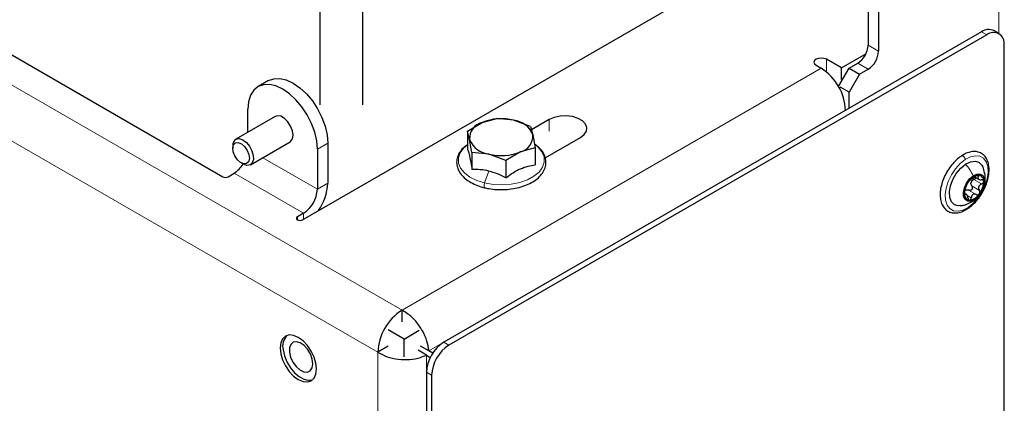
# Model space of a CAD drawing. Header units: millimetres. Extents: x 5 to 418, y 2 to 292.
# Tile 22 of 29: x 273 to 313, y 185 to 201. Entities that reach past the tile are written whole.
import ezdxf

# ---------------------------------------------------------------- set-up
doc = ezdxf.new("R2010")
doc.units = ezdxf.units.MM

msp = doc.modelspace()

# ---------------------------------------------------------------- linework, layer by layer
at = {"color": 7, "linetype": 'Continuous', "lineweight": 18}
for p, q in [((288.1316, 188.6605), (253.3703, 208.7278)), ((312.4561, 208.9086), (312.4561, 199.9383)), ((287.1417, 186.9459), (252.3803, 207.0132)), ((311.749, 200.0084), (311.9611, 199.8859)), ((307.1245, 199.4617), (307.5488, 199.2168)), ((305.4275, 198.4165), (305.4275, 198.8901)), ((307.1245, 198.4819), (306.7002, 198.7268)), ((288.1316, 188.6605), (305.2153, 198.5227)), ((289.2216, 187.0036), (306.2053, 196.8081)), ((294.1279, 195.9591), (294.1279, 196.4327)), ((285.1052, 195.4697), (284.6809, 195.2248)), ((284.6809, 193.5917), (282.4523, 194.8783)), ((281.2868, 194.2448), (284.1153, 192.6119)), ((291.6731, 194.3319), (291.4965, 193.8466)), ((284.6809, 193.5917), (285.1052, 193.8367)), ((311.4362, 193.9865), (311.7473, 193.8069)), ((311.5516, 194.1486), (311.6243, 194.1067)), ((311.2196, 193.5532), (311.5308, 193.3735)), ((311.3475, 193.7263), (311.6586, 193.5467)), ((311.0443, 193.388), (311.0787, 193.3681)), ((311.1573, 193.341), (311.3296, 193.2415)), ((284.1153, 192.6119), (284.1153, 192.367)), ((283.8678, 192.4691), (283.8678, 192.3466)), ((289.8287, 187.3541), (290.0408, 187.2316)), ((287.1417, 149.7116), (287.1417, 186.9459)), ((289.1216, 151.0997), (289.1216, 186.8304)), ((289.1216, 186.1293), (289.3337, 186.0069))]:
    msp.add_line(p, q, dxfattribs=at)
at = {"color": 7, "linetype": 'Continuous', "lineweight": 25}
for p, q in [((262.796, 204.5111), (280.8272, 194.1019)), ((307.1245, 203.871), (307.1245, 199.4617)), ((307.5488, 203.6261), (307.5488, 199.2168)), ((284.0799, 192.3466), (300.0252, 201.5516)), ((284.7817, 201.5368), (284.7817, 197.0286)), ((286.5317, 197.0286), (286.5317, 201.5368)), ((311.749, 200.0084), (289.8287, 187.3541)), ((311.9611, 199.8859), (290.0408, 187.2316)), ((312.4611, 199.9355), (312.2489, 200.0579)), ((312.6682, 115.2106), (312.6682, 199.4776)), ((306.0426, 198.535), (307.0342, 199.1074)), ((305.0032, 198.6452), (305.2153, 198.5227)), ((306.0426, 198.535), (305.4275, 198.8901)), ((306.3467, 198.5227), (306.7002, 198.7268)), ((305.9366, 197.8124), (306.3467, 198.5227)), ((306.0426, 198.0614), (306.0426, 198.535)), ((306.3467, 198.5227), (306.771, 198.2778)), ((306.771, 198.2778), (306.3467, 197.543)), ((306.771, 198.2778), (307.1245, 198.4819)), ((282.6911, 198.0182), (282.2668, 197.7733)), ((305.9498, 197.722), (306.0214, 197.7634)), ((306.3467, 197.543), (306.0073, 197.7389)), ((306.3467, 196.8897), (306.3467, 197.543)), ((281.8525, 195.9176), (281.8525, 196.8576)), ((282.9668, 196.5609), (281.3545, 195.6301)), ((290.7921, 195.9551), (291.3898, 196.312)), ((291.3898, 196.312), (291.9874, 196.4793)), ((292.6794, 196.4065), (291.9874, 196.4793)), ((293.3715, 196.144), (292.6794, 196.4065)), ((294.1279, 196.4327), (293.4073, 196.0168)), ((290.8866, 195.62), (290.7921, 195.9551)), ((290.7921, 195.9551), (290.7921, 195.2524)), ((293.3715, 196.144), (293.4659, 195.8089)), ((293.4659, 195.8089), (293.5604, 195.2843)), ((281.9545, 194.5909), (283.5667, 195.5216)), ((285.1052, 195.4697), (285.1052, 193.8367)), ((290.9811, 195.0954), (290.8866, 195.62)), ((293.965, 194.8692), (295.4007, 195.698)), ((281.2303, 195.3554), (281.2303, 195.2575)), ((284.6809, 195.2248), (284.6809, 193.5917)), ((291.6731, 195.0225), (290.9811, 195.0954)), ((290.9811, 195.0954), (290.9811, 194.3928)), ((292.3652, 194.76), (291.6731, 195.0225)), ((292.9628, 195.1169), (292.3652, 194.76)), ((293.5604, 195.2843), (292.9628, 195.1169)), ((293.5604, 195.2843), (293.5604, 194.5816)), ((281.5696, 194.6696), (281.6545, 194.6206)), ((292.3652, 194.76), (292.3652, 194.0574)), ((281.0393, 194.1019), (281.2868, 194.2448)), ((311.468, 194.0913), (311.6301, 193.9978)), ((311.1226, 193.385), (311.0576, 193.4225)), ((284.1153, 192.6119), (283.8678, 192.4691)), ((288.1316, 188.1869), (288.1316, 188.6605)), ((288.2165, 187.4848), (287.5659, 187.8604)), ((288.2165, 187.4848), (288.8358, 187.8424)), ((288.2165, 186.7524), (288.2165, 187.4848)), ((287.5659, 187.1908), (287.1417, 186.9459)), ((289.1216, 186.8304), (288.7822, 187.0263)), ((289.2216, 187.0036), (288.8822, 187.1995)), ((289.3812, 186.9114), (289.2216, 187.0036)), ((289.1216, 186.8304), (289.2812, 186.7382)), ((289.1216, 186.1293), (289.1216, 151.0997)), ((289.3337, 186.0069), (289.3337, 150.9773))]:
    msp.add_line(p, q, dxfattribs=at)
at = {"color": 7, "linetype": 'Continuous', "lineweight": 25, "flags": 128}
for points in [[(305.4275, 198.8901), (305.3301, 198.9277), (305.2153, 198.9408), (305.1005, 198.9277), (305.0032, 198.8901), (304.9382, 198.8339), (304.9153, 198.7677), (304.9382, 198.7014), (305.0032, 198.6452)], [(284.6809, 195.2248), (284.6538, 195.5591), (284.5733, 195.9119), (284.4426, 196.2697), (284.2667, 196.6187), (284.0524, 196.9455), (283.8079, 197.2376), (283.5426, 197.4837), (283.2667, 197.6743), (282.9908, 197.8022), (282.7255, 197.8624), (282.481, 197.8527), (282.2667, 197.7733), (282.0909, 197.6273), (281.9602, 197.4204), (281.8797, 197.1605), (281.8525, 196.8576)], [(282.6911, 198.0182), (282.9053, 198.0976), (283.1498, 198.1073), (283.4151, 198.0471), (283.691, 197.9192), (283.9669, 197.7286), (284.2322, 197.4825), (284.4767, 197.1904), (284.691, 196.8636), (284.8669, 196.5146), (284.9976, 196.1568), (285.078, 195.804), (285.1052, 195.4697)], [(283.5667, 195.5216), (283.5917, 195.5387), (283.6654, 195.6435), (283.691, 195.7963), (283.6654, 195.9786), (283.5917, 196.1685), (283.4789, 196.343), (283.3404, 196.4812), (283.1931, 196.5662), (283.0546, 196.588), (282.9668, 196.5609)], [(295.4007, 195.698), (295.5542, 195.8163), (295.6437, 195.9549), (295.662, 196.1024), (295.6075, 196.2469), (295.4848, 196.3767), (295.3036, 196.4813), (295.0788, 196.5521), (294.8285, 196.5836), (294.573, 196.573), (294.333, 196.5213), (294.1279, 196.4327)], [(281.2639, 195.4081), (281.3435, 195.4843), (281.4576, 195.4962), (281.5887, 195.4419), (281.7169, 195.3296), (281.8228, 195.1766), (281.89, 195.006), (281.9085, 194.8439), (281.8755, 194.7149), (281.7958, 194.6387), (281.6818, 194.6269), (281.5506, 194.6812), (281.4224, 194.7934), (281.3166, 194.9465), (281.2493, 195.117), (281.2308, 195.2792), (281.2639, 195.4081)], [(281.3718, 195.639), (281.4971, 195.6563), (281.6413, 195.6078), (281.7872, 195.4993), (281.917, 195.3439), (282.0152, 195.1604), (282.0698, 194.9708), (282.0744, 194.7981), (282.0284, 194.6631), (281.9372, 194.582), (281.812, 194.5647), (281.6677, 194.6132), (281.6545, 194.6206)], [(310.9076, 192.9218), (310.8001, 192.9151), (310.6394, 192.9622), (310.5192, 193.0793), (310.4495, 193.257), (310.4357, 193.481), (310.4791, 193.733), (310.5761, 193.9926), (310.7188, 194.2389), (310.8958, 194.4518), (311.0926, 194.6141)], [(311.0926, 194.6141), (311.2933, 194.7127), (311.4816, 194.7395), (311.6424, 194.6925), (311.7625, 194.5753), (311.8008, 194.5015)], [(311.4081, 194.1405), (311.5585, 194.2088), (311.6944, 194.2105), (311.7993, 194.1452), (311.8607, 194.0209), (311.871, 193.8526), (311.8291, 193.6606), (311.74, 193.468), (311.6144, 193.298), (311.4676, 193.1712)], [(311.4676, 193.1712), (311.3172, 193.1029), (311.1813, 193.1013), (311.0764, 193.1665), (311.0151, 193.2908), (311.0047, 193.4591), (311.0466, 193.6512), (311.1357, 193.8438), (311.2613, 194.0137), (311.4081, 194.1405)], [(283.8678, 192.4691), (283.8353, 192.441), (283.8238, 192.4078), (283.8353, 192.3747), (283.8678, 192.3466), (283.9164, 192.3278), (283.9738, 192.3212), (284.0312, 192.3278), (284.0799, 192.3466)], [(284.6203, 186.0565), (284.6456, 186.2638), (284.6203, 186.5003), (284.5461, 186.7499), (284.4281, 186.9956), (284.2744, 187.2206), (284.0953, 187.4097), (283.9031, 187.5498), (283.711, 187.6315), (283.5319, 187.6493), (283.3781, 187.6018), (283.2601, 187.4923), (283.186, 187.3284), (283.1607, 187.1211), (283.186, 186.8846), (283.2601, 186.635), (283.3781, 186.3893), (283.5319, 186.1643), (283.711, 185.9752), (283.9031, 185.8351), (284.0953, 185.7534), (284.2744, 185.7356), (284.4281, 185.7831), (284.5461, 185.8926), (284.6203, 186.0565)], [(283.2859, 187.0432), (283.3409, 186.7982), (283.4418, 186.5503), (283.5818, 186.3166), (283.7513, 186.1128), (283.9387, 185.953), (284.1314, 185.8479), (284.3161, 185.8048), (284.4802, 185.8266), (284.4868, 185.829)], [(283.5411, 187.1255), (283.54, 186.9434), (283.5904, 186.741), (283.6868, 186.5404), (283.8187, 186.3632), (283.9719, 186.2287), (284.1297, 186.1515), (284.2751, 186.1398), (284.3923, 186.195), (284.4685, 186.3112), (284.4957, 186.4756), (284.4707, 186.6705), (284.3963, 186.8748), (284.2806, 187.0663), (284.1361, 187.2243), (283.9784, 187.3316), (283.8247, 187.3767), (283.6916, 187.3546), (283.5935, 187.2678), (283.5411, 187.1255)]]:
    msp.add_lwpolyline(points, dxfattribs=at)
at = {"color": 7, "linetype": 'Continuous', "lineweight": 18, "flags": 128}
for points in [[(291.4965, 193.8466), (291.1747, 193.9486), (290.8966, 194.087), (290.6744, 194.2558), (290.5179, 194.4475), (290.4339, 194.6539), (290.426, 194.8658), (290.4946, 195.074), (290.6367, 195.2694), (290.7921, 195.4056)], [(293.5642, 195.4028), (293.6781, 195.3071), (293.8346, 195.1154), (293.9187, 194.9091), (293.9265, 194.6971), (293.8579, 194.4889), (293.7158, 194.2935), (293.5064, 194.1193), (293.2389, 193.9742), (292.9249, 193.8643), (292.5782, 193.7944), (292.214, 193.7678), (291.8481, 193.7854), (291.4965, 193.8466)], [(311.2008, 192.8518), (310.9897, 192.7427), (310.7874, 192.6967), (310.6056, 192.7164), (310.455, 192.8006), (310.3442, 192.9445), (310.2797, 193.1398), (310.2653, 193.375), (310.3017, 193.6364), (310.3869, 193.909), (310.516, 194.1768), (310.6813, 194.4243), (310.8734, 194.6371), (311.081, 194.8029)], [(311.081, 194.8029), (311.2921, 194.912), (311.4944, 194.958), (311.6761, 194.9383), (311.8268, 194.854), (311.9376, 194.7101), (312.002, 194.5149), (312.0165, 194.2797), (311.98, 194.0182), (311.8948, 193.7456), (311.7658, 193.4778), (311.6004, 193.2303), (311.4084, 193.0175), (311.2008, 192.8518)]]:
    msp.add_lwpolyline(points, dxfattribs=at)
at = {"color": 7, "linetype": 'Continuous', "lineweight": 25}
for centre, radius, start, end in [((312.0419, 199.5995), 0.503, 65.69348, 125.61685), ((312.2372, 199.5475), 0.4367, 350.78666, 129.20305), ((306.2034, 199.5036), 0.9221, 302.60578, 357.39425), ((306.6276, 199.2587), 0.9221, 302.60558, 357.39461), ((304.056, 196.7103), 2.1515, 2.60543, 57.39463), ((291.5567, 195.6617), 0.6714, 104.39651, 183.56154), ((292.1807, 194.3647), 2.1018, 76.2724, 112.10484), ((292.5655, 195.4401), 0.9731, 22.27581, 83.27465), ((292.7959, 195.7672), 0.6714, 284.39651, 3.56154), ((281.534, 195.3809), 0.3049, 122.14864, 184.79425), ((291.7871, 195.9889), 0.9731, 202.27577, 263.27469), ((292.1719, 197.0642), 2.1017, 256.27205, 292.10519), ((280.6865, 195.2108), 1.1374, 301.85746, 328.63283), ((280.9333, 194.3066), 0.2306, 242.61131, 297.38869), ((283.0242, 193.9187), 2.0827, 324.88007, 357.74247), ((311.8689, 193.4005), 0.8261, 142.11424, 180.27054), ((311.6936, 193.612), 0.561, 98.37056, 148.18656), ((311.6076, 193.7774), 0.3029, 155.11249, 167.27381), ((311.6021, 193.9356), 0.2317, 354.93779, 87.57116), ((311.0069, 193.9113), 0.826, 322.1125, 0.27168), ((283.4528, 193.6476), 1.2294, 302.60541, 357.39445), ((311.2736, 193.3761), 0.2317, 174.937, 267.57196), ((311.1821, 193.6997), 0.561, 278.36961, 328.18791), ((289.291, 186.8481), 2.1515, 122.60536, 177.3946), ((283.8759, 187.1963), 0.6096, 134.68742, 194.54708), ((290.6568, 186.0595), 1.5368, 122.60552, 177.39449), ((290.8689, 185.937), 1.5368, 122.60591, 177.39434)]:
    msp.add_arc(centre, radius, start, end, dxfattribs=at)
for points, knots in [([(290.7921, 195.4077), (290.7317, 195.3624), (290.6051, 195.2674), (290.4595, 195.0796), (290.3673, 194.8648), (290.3464, 194.6431), (290.393, 194.4294), (290.5006, 194.2306), (290.6641, 194.0505), (290.8794, 193.8926), (291.1347, 193.7647), (291.3459, 193.6924), (291.4674, 193.6618), (291.4931, 193.6553)], [0, 0, 0, 0, 0.0895363, 0.1877709, 0.2786777, 0.3641985, 0.4481778, 0.5352164, 0.6300171, 0.7353133, 0.8509592, 0.9685017, 1, 1, 1, 1]), ([(291.4931, 193.6553), (291.5493, 193.6429), (291.7145, 193.6063), (291.9956, 193.5753), (292.3325, 193.5735), (292.6644, 193.6091), (292.9805, 193.6807), (293.2708, 193.7869), (293.526, 193.9256), (293.7369, 194.0949), (293.8934, 194.2911), (293.9851, 194.5066), (294.0061, 194.7281), (293.9596, 194.9421), (293.8515, 195.14), (293.7067, 195.3051), (293.5882, 195.387), (293.5353, 195.4235)], [0, 0, 0, 0, 0.0439476, 0.1291149, 0.2153093, 0.3006616, 0.3834274, 0.4621698, 0.5358958, 0.604223, 0.6672663, 0.7256056, 0.7804914, 0.8343863, 0.8902446, 0.9510843, 1, 1, 1, 1]), ([(290.7921, 195.2524), (290.8084, 195.208), (290.8469, 195.1029), (290.892, 194.9119), (290.9384, 194.6697), (290.9661, 194.4897), (290.9811, 194.3928)], [0, 0, 0, 0, 0.160815, 0.3804743, 0.666452, 1, 1, 1, 1]), ([(311.1818, 192.8004), (311.2194, 192.8267), (311.3319, 192.9054), (311.5012, 193.0672), (311.6801, 193.2895), (311.831, 193.5382), (311.9479, 193.8016), (312.0255, 194.0691), (312.0596, 194.33), (312.0464, 194.5746), (311.9824, 194.7917), (311.8661, 194.9665), (311.7063, 195.0827), (311.5201, 195.1344), (311.3201, 195.1253), (311.1177, 195.0637), (310.9931, 194.9896), (310.9303, 194.9522)], [0, 0, 0, 0, 0.0393211, 0.1176808, 0.199809, 0.2834735, 0.3663781, 0.4463081, 0.5215295, 0.5910744, 0.6549031, 0.7134392, 0.7677787, 0.82071, 0.8759884, 0.9374334, 1, 1, 1, 1]), ([(310.9303, 194.9522), (310.8927, 194.9259), (310.7802, 194.8472), (310.6108, 194.6854), (310.432, 194.4631), (310.2811, 194.2144), (310.1641, 193.951), (310.0865, 193.6835), (310.0525, 193.4226), (310.0656, 193.178), (310.1297, 192.9609), (310.2459, 192.7861), (310.4057, 192.6699), (310.5919, 192.6182), (310.792, 192.6274), (310.9943, 192.6889), (311.1189, 192.763), (311.1818, 192.8004)], [0, 0, 0, 0, 0.0393218, 0.117682, 0.1998094, 0.2834739, 0.3663797, 0.4463081, 0.5215294, 0.5910743, 0.6549046, 0.7134393, 0.7677788, 0.82071, 0.8759876, 0.9374334, 1, 1, 1, 1]), ([(291.6731, 194.3319), (291.5562, 194.355), (291.3276, 194.4001), (291.0948, 194.3952), (290.9811, 194.3928)], [0, 0, 0, 0, 0.5116292, 1, 1, 1, 1]), ([(292.3652, 194.0574), (292.2524, 194.1148), (292.0303, 194.228), (291.7909, 194.2976), (291.6731, 194.3319)], [0, 0, 0, 0, 0.50778213, 1, 1, 1, 1]), ([(292.3652, 194.0574), (292.4616, 194.1286), (292.6499, 194.2678), (292.951, 194.4306), (293.2558, 194.5385), (293.4613, 194.5676), (293.5604, 194.5816)], [0, 0, 0, 0, 0.271717, 0.5303632, 0.7734048, 1, 1, 1, 1]), ([(311.8484, 193.7381), (311.8521, 193.7463), (311.8966, 193.8445), (311.8984, 194.0291), (311.8804, 194.2803), (311.8279, 194.4258), (311.7992, 194.5053)], [0, 0, 0, 0, 0.03434329, 0.41219516, 0.67853124, 1, 1, 1, 1]), ([(311.0682, 193.5396), (311.0763, 193.5632), (311.0888, 193.5999), (311.1045, 193.6501), (311.1172, 193.6885), (311.1296, 193.7241), (311.1434, 193.7606), (311.1519, 193.7855), (311.1568, 193.7999)], [0, 0, 0, 0, 0.2719943, 0.4230885, 0.573677, 0.7136052, 0.8340469, 1, 1, 1, 1]), ([(311.2169, 193.9078), (311.2094, 193.8971), (311.1949, 193.8767), (311.1775, 193.8466), (311.1645, 193.8215), (311.159, 193.8061), (311.1568, 193.7999)], [0, 0, 0, 0, 0.3154509, 0.6061094, 0.8397313, 1, 1, 1, 1]), ([(311.2847, 193.973), (311.2817, 193.9722), (311.2723, 193.9697), (311.2579, 193.9554), (311.2378, 193.9353), (311.2244, 193.9176), (311.2169, 193.9078)], [0, 0, 0, 0, 0.0976334, 0.303705, 0.6147262, 1, 1, 1, 1]), ([(311.2847, 193.973), (311.2924, 193.9752), (311.3077, 193.9795), (311.3297, 193.9945), (311.3561, 194.011), (311.3868, 194.0318), (311.4316, 194.0623), (311.4642, 194.0879), (311.4858, 194.105)], [0, 0, 0, 0, 0.09796327, 0.19643534, 0.32754165, 0.48537154, 0.6573014, 1, 1, 1, 1]), ([(311.3475, 193.7263), (311.3362, 193.7442), (311.3135, 193.7801), (311.3126, 193.8227), (311.3122, 193.8441)], [0, 0, 0, 0, 0.4962662, 1, 1, 1, 1]), ([(311.3328, 193.9049), (311.3467, 193.9224), (311.3746, 193.9579), (311.4155, 193.9769), (311.4362, 193.9865)], [0, 0, 0, 0, 0.495393, 1, 1, 1, 1]), ([(311.5167, 194.0632), (311.5167, 194.0631), (311.5149, 194.0511), (311.4983, 194.0303), (311.4717, 194.0036), (311.4481, 193.9923), (311.4362, 193.9865)], [0, 0, 0, 0, 0.0017447, 0.3187014, 0.6552244, 1, 1, 1, 1]), ([(311.612, 194.1671), (311.6023, 194.1658), (311.5806, 194.1629), (311.5488, 194.148), (311.5162, 194.1289), (311.4959, 194.1129), (311.4858, 194.105)], [0, 0, 0, 0, 0.20504639, 0.4572175, 0.73033677, 1, 1, 1, 1]), ([(311.6243, 194.1067), (311.6134, 194.091), (311.598, 194.0688), (311.5976, 194.0334), (311.61, 194.011), (311.633, 193.9948), (311.6754, 193.9788), (311.7115, 193.9786), (311.7367, 193.9784)], [0, 0, 0, 0, 0.23487462, 0.33270504, 0.43136997, 0.54688692, 0.68341591, 1, 1, 1, 1]), ([(311.6243, 194.1067), (311.6293, 194.1139), (311.638, 194.1266), (311.6437, 194.148), (311.6321, 194.166), (311.6192, 194.1667), (311.612, 194.1671)], [0, 0, 0, 0, 0.3197508, 0.5587016, 0.751964, 1, 1, 1, 1]), ([(311.7473, 193.8069), (311.7221, 193.7943), (311.6844, 193.7755), (311.6474, 193.7335), (311.6283, 193.697), (311.6211, 193.6571), (311.6251, 193.6038), (311.6453, 193.5694), (311.6586, 193.5467)], [0, 0, 0, 0, 0.2584294, 0.3866531, 0.5123811, 0.6364263, 0.7594559, 1, 1, 1, 1]), ([(311.8329, 193.9152), (311.8309, 193.9251), (311.8269, 193.945), (311.8029, 193.9667), (311.7717, 193.9782), (311.7488, 193.9783), (311.7367, 193.9784)], [0, 0, 0, 0, 0.2327879, 0.4658556, 0.7197337, 1, 1, 1, 1]), ([(311.7473, 193.8069), (311.7591, 193.8126), (311.7825, 193.8239), (311.8102, 193.8503), (311.8301, 193.8812), (311.832, 193.9042), (311.8329, 193.9152)], [0, 0, 0, 0, 0.26789, 0.5307014, 0.7775537, 1, 1, 1, 1]), ([(311.0682, 193.5396), (311.0645, 193.5288), (311.0568, 193.5059), (311.0485, 193.4696), (311.0426, 193.4327), (311.0427, 193.4082), (311.0428, 193.3966)], [0, 0, 0, 0, 0.2342679, 0.4967378, 0.7627388, 1, 1, 1, 1]), ([(311.0428, 193.3966), (311.0437, 193.3882), (311.0451, 193.3745), (311.0528, 193.3558), (311.0699, 193.3553), (311.0754, 193.3633), (311.0787, 193.3681)], [0, 0, 0, 0, 0.3750583, 0.6055049, 0.7644018, 1, 1, 1, 1]), ([(311.1076, 193.5672), (311.1266, 193.5705), (311.1653, 193.5772), (311.2013, 193.5613), (311.2196, 193.5532)], [0, 0, 0, 0, 0.4900051, 1, 1, 1, 1]), ([(311.3475, 193.7263), (311.3539, 193.7158), (311.3668, 193.6946), (311.3728, 193.6565), (311.3674, 193.618), (311.3499, 193.5828), (311.3222, 193.556), (311.2882, 193.5414), (311.2519, 193.5398), (311.2304, 193.5487), (311.2196, 193.5532)], [0, 0, 0, 0, 0.1236594, 0.2505764, 0.381974, 0.5140649, 0.642456, 0.7651385, 0.8827099, 1, 1, 1, 1]), ([(311.5308, 193.3735), (311.5415, 193.3691), (311.563, 193.3602), (311.599, 193.3618), (311.6336, 193.3759), (311.6503, 193.3945), (311.6588, 193.404)], [0, 0, 0, 0, 0.240572, 0.4831468, 0.7353283, 1, 1, 1, 1]), ([(311.6588, 193.404), (311.6655, 193.4153), (311.6789, 193.4378), (311.6838, 193.4768), (311.678, 193.5149), (311.665, 193.5362), (311.6586, 193.5467)], [0, 0, 0, 0, 0.2568252, 0.5119534, 0.7594183, 1, 1, 1, 1]), ([(310.8907, 192.9192), (310.9407, 192.9276), (311.0373, 192.944), (311.2095, 192.9994), (311.3221, 193.0638), (311.3936, 193.1046)], [0, 0, 0, 0, 0.2816111, 0.5441938, 1, 1, 1, 1]), ([(311.1912, 193.2399), (311.185, 193.266), (311.1761, 193.3034), (311.1554, 193.347), (311.1397, 193.3708), (311.1238, 193.3863), (311.0986, 193.3924), (311.0868, 193.378), (311.0787, 193.3681)], [0, 0, 0, 0, 0.3723411, 0.5356256, 0.6697559, 0.7685209, 0.8413555, 1, 1, 1, 1]), ([(311.1912, 193.2399), (311.1941, 193.2275), (311.1997, 193.2038), (311.2156, 193.1734), (311.2366, 193.1498), (311.2552, 193.1463), (311.2638, 193.1447)], [0, 0, 0, 0, 0.2965353, 0.567774, 0.8006178, 1, 1, 1, 1]), ([(311.2638, 193.1447), (311.2723, 193.1465), (311.2906, 193.1504), (311.3108, 193.1744), (311.3248, 193.2052), (311.328, 193.2291), (311.3296, 193.2415)], [0, 0, 0, 0, 0.2012713, 0.4342528, 0.7036201, 1, 1, 1, 1]), ([(311.5308, 193.3735), (311.5079, 193.3828), (311.4738, 193.3965), (311.4254, 193.3913), (311.3923, 193.3772), (311.3656, 193.352), (311.339, 193.3075), (311.3334, 193.2682), (311.3296, 193.2415)], [0, 0, 0, 0, 0.2449281, 0.3644865, 0.4826845, 0.6037234, 0.7305245, 1, 1, 1, 1]), ([(311.3936, 193.1046), (311.4578, 193.149), (311.5297, 193.1986), (311.5823, 193.267), (311.5879, 193.2742)], [0, 0, 0, 0, 0.8937623, 1, 1, 1, 1]), ([(289.2216, 187.0036), (289.2017, 187.1382), (289.1596, 187.4238), (288.9692, 187.832), (288.7056, 188.2103), (288.418, 188.4934), (288.2094, 188.6151), (288.1316, 188.6605)], [0, 0, 0, 0, 0.1976216, 0.4191247, 0.6485677, 0.8689491, 1, 1, 1, 1]), ([(287.1417, 186.9459), (287.2674, 186.8789), (287.5301, 186.739), (287.9806, 186.6504), (288.4397, 186.6411), (288.829, 186.7043), (289.043, 186.7965), (289.1216, 186.8304)], [0, 0, 0, 0, 0.2067478, 0.432181, 0.660798, 0.8754978, 1, 1, 1, 1])]:
    msp.add_open_spline(points, degree=3, knots=knots, dxfattribs=at)
at = {"color": 7, "linetype": 'Continuous', "lineweight": 18}
for points, knots in [([(311.081, 194.8029), (311.0787, 194.8164), (311.074, 194.8451), (311.053, 194.885), (311.0257, 194.9203), (310.9932, 194.9469), (310.9625, 194.959), (310.9371, 194.9598), (310.9311, 194.9522), (310.9307, 194.9517)], [0, 0, 0, 0, 0.1715376, 0.364777, 0.5597454, 0.7359331, 0.8791006, 0.9912318, 1, 1, 1, 1]), ([(311.0926, 194.6141), (311.1526, 194.5402), (311.2726, 194.3923), (311.3629, 194.2245), (311.4081, 194.1405)], [0, 0, 0, 0, 0.4994668, 1, 1, 1, 1]), ([(291.4965, 193.8466), (291.4919, 193.8326), (291.4828, 193.8046), (291.4748, 193.7624), (291.4709, 193.7228), (291.4731, 193.6911), (291.4778, 193.6656), (291.4889, 193.6584), (291.4932, 193.6556)], [0, 0, 0, 0, 0.2194893, 0.44021198, 0.64206932, 0.80767696, 0.92616038, 1, 1, 1, 1]), ([(311.3365, 193.0752), (311.3395, 193.0759), (311.3928, 193.0878), (311.4313, 193.1307), (311.4676, 193.1712)], [0, 0, 0, 0, 0.056716, 1, 1, 1, 1]), ([(311.2008, 192.8518), (311.2009, 192.8403), (311.2013, 192.8204), (311.1873, 192.8067), (311.1813, 192.8009)], [0, 0, 0, 0, 0.577973, 1, 1, 1, 1])]:
    msp.add_open_spline(points, degree=3, knots=knots, dxfattribs=at)

doc.saveas('drawing.dxf')
